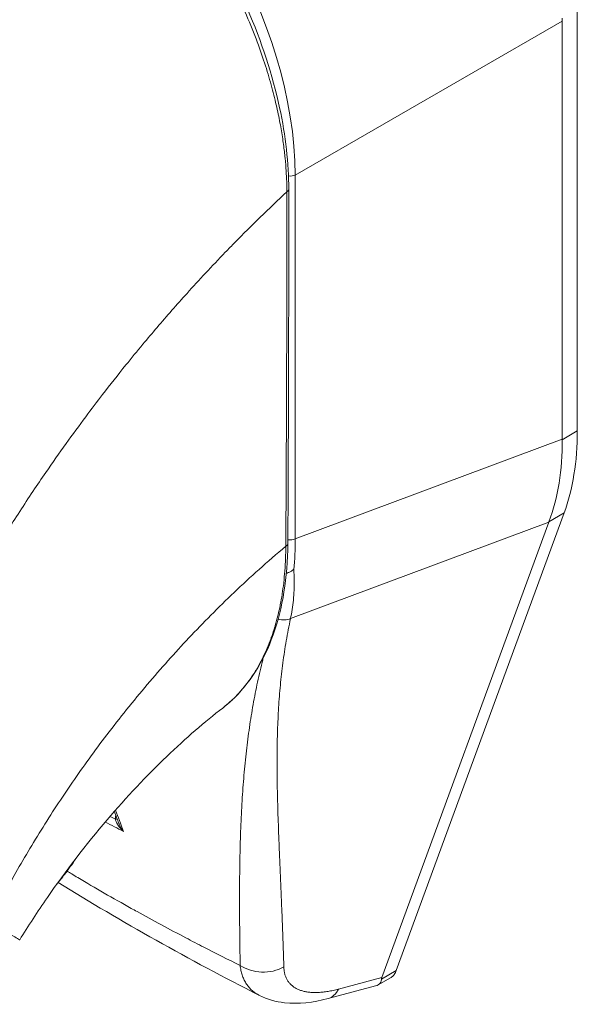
# Model space of a CAD drawing. Header units: inches. Extents: x 15 to 411, y 12 to 253.
# Tile 78 of 88: x 380.324 to 381.153, y 130.43 to 131.894. Entities that reach past the tile are written whole.
import ezdxf

# ---------------------------------------------------------------- set-up
doc = ezdxf.new("R2010")
doc.units = ezdxf.units.IN
doc.header["$LTSCALE"] = 25
doc.header["$MEASUREMENT"] = 0
doc.layers.add('Visible (ANSI)', color=7, linetype='Continuous', lineweight=5)
doc.layers.add('Visible Narrow (ANSI)', color=7, linetype='Continuous', lineweight=5)

msp = doc.modelspace()

# ---------------------------------------------------------------- linework, layer by layer
at = {"layer": 'Visible (ANSI)'}
for p, q in [((381.15283, 131.2827), (381.15283, 131.90944)), ((381.13027, 131.27049), (381.13027, 131.89186)), ((380.88384, 130.48055), (381.13326, 131.16085)), ((380.86222, 130.47011), (381.11048, 131.14725)), ((380.78233, 130.43884), (380.85301, 130.45768)), ((380.85682, 130.45921), (380.87545, 130.46994))]:
    msp.add_line(p, q, dxfattribs=at)
for centre, major_axis, ratio, start_param, end_param in [((381.19542, 131.92936), (-0.04598, -0.07984), 0.5780931, 5.4345897, 5.4956724), ((380.32159, 131.53266), (-0.23861, 0.41436), 0.5780931, 4.4077896, 4.4077913), ((380.29181, 131.51548), (0.30874, -0.53613), 0.5780931, 6.1719965, 6.1720334), ((380.29181, 131.51548), (0.32277, -0.5605), 0.5780931, 6.0532155, 6.0532565), ((381.08207, 130.57695), (-0.21992, -0.11027), 0.1077768, 6.1690611, 6.2378892)]:
    msp.add_ellipse(centre, major_axis=major_axis, ratio=ratio, start_param=start_param, end_param=end_param, dxfattribs=at)
for points, knots in [([(380.36906, 132.25953), (380.40854, 132.23686), (380.44845, 132.20609), (380.52113, 132.13497), (380.55505, 132.09423), (380.61478, 132.00669), (380.6413, 131.95878), (380.68369, 131.86184), (380.70006, 131.81161), (380.71936, 131.72149), (380.72398, 131.68028), (380.72399, 131.64196)], [0, 0, 0, 0, 0.5922466, 0.5922466, 1.159351, 1.159351, 1.7292145, 1.7292145, 2.3013812, 2.3013812, 2.798391, 2.798391, 2.798391, 2.798391]), ([(381.15283, 131.2827), (381.15283, 131.26009), (381.15118, 131.23846), (381.14462, 131.19758), (381.13972, 131.17847), (381.13326, 131.16085)], [0, 0, 0, 0, 0.29494601, 0.29494601, 0.58989207, 0.58989207, 0.58989207, 0.58989207]), ([(381.11071, 131.14786), (381.11738, 131.16559), (381.12238, 131.18477), (381.12895, 131.22566), (381.13049, 131.24724), (381.13028, 131.26971)], [-0.58964336, -0.58964336, -0.58964336, -0.58964336, -0.29484392, -0.29484392, 0, 0, 0, 0]), ([(380.72262, 131.11499), (380.72233, 131.06528), (380.71494, 131.01893), (380.68677, 130.94021), (380.66568, 130.90672), (380.63469, 130.87805), (380.63032, 130.87435), (380.62581, 130.87087)], [0, 0, 0, 0, 0.6473905, 0.6473905, 1.2908935, 1.2908935, 1.3923623, 1.3923623, 1.3923623, 1.3923623]), ([(380.72043, 131.07102), (380.72132, 131.07136), (380.72225, 131.07172), (380.72451, 131.07268), (380.72585, 131.07331), (380.72837, 131.0747), (380.72954, 131.07545), (380.7309, 131.07647), (380.73114, 131.07666), (380.73138, 131.07686)], [0.023124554, 0.023124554, 0.023124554, 0.023124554, 0.034648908, 0.034648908, 0.050764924, 0.050764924, 0.065656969, 0.065656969, 0.069055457, 0.069055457, 0.069055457, 0.069055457]), ([(380.6258, 130.87086), (380.59945, 130.85049), (380.57092, 130.82592), (380.5129, 130.77026), (380.48277, 130.73827), (380.4227, 130.66791), (380.39237, 130.62835), (380.35068, 130.56803), (380.33689, 130.54685), (380.32414, 130.52607)], [0, 0, 0, 0, 0.4463806, 0.4463806, 0.9170277, 0.9170277, 1.4371822, 1.4371822, 1.7158652, 1.7158652, 1.7158652, 1.7158652]), ([(380.37944, 130.60926), (380.38334, 130.61386), (380.38716, 130.6186), (380.39665, 130.63102), (380.40218, 130.63887), (380.40741, 130.64696)], [4.8430268, 4.8430268, 4.8430268, 4.8430268, 4.92802061, 4.92802061, 5.06029253, 5.06029253, 5.06029253, 5.06029253]), ([(380.88384, 130.48055), (380.88306, 130.47843), (380.88115, 130.47478), (380.87803, 130.4716), (380.87602, 130.47027), (380.87545, 130.46994)], [0, 0, 0, 0, 0.16292738, 0.30974238, 0.36607145, 0.36607145, 0.36607145, 0.36607145]), ([(380.85301, 130.45768), (380.85611, 130.45851), (380.8585, 130.45998), (380.8616, 130.46399), (380.86194, 130.46619), (380.86183, 130.46788)], [-0.077919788, -0.077919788, -0.077919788, -0.077919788, -0.039791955, -0.039791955, 0, 0, 0, 0]), ([(380.78233, 130.43884), (380.76028, 130.43296), (380.73848, 130.43036), (380.70482, 130.43418), (380.69202, 130.43766), (380.68034, 130.4436)], [0, 0, 0, 0, 0.28020057, 0.28020057, 0.45449182, 0.45449182, 0.45449182, 0.45449182])]:
    msp.add_open_spline(points, degree=3, knots=knots, dxfattribs=at)
for points in [[(380.72399, 131.64196), (380.72404, 131.46601), (380.72363, 131.29033), (380.72262, 131.11499)], [(380.63825, 131.55717), (380.63825, 131.55718), (380.63825, 131.55718), (380.63825, 131.55718)], [(380.57616, 131.49106), (380.57616, 131.49106), (380.57616, 131.49106), (380.57616, 131.49106)], [(380.56563, 131.47935), (380.56563, 131.47935), (380.56563, 131.47935), (380.56563, 131.47935)], [(381.13027, 131.27049), (381.13027, 131.27023), (381.13027, 131.26997), (381.13028, 131.26971)], [(381.11071, 131.14786), (381.11063, 131.14766), (381.11056, 131.14746), (381.11048, 131.14725)], [(380.6258, 130.87086), (380.62581, 130.87087), (380.62581, 130.87087), (380.62581, 130.87087)], [(380.43207, 130.80199), (380.43207, 130.802), (380.43207, 130.802), (380.43206, 130.802)], [(380.47153, 130.69936), (380.46931, 130.70529), (380.46708, 130.71121), (380.46484, 130.71712)], [(380.68034, 130.4436), (380.5756, 130.49688), (380.47543, 130.55309), (380.38129, 130.61146)], [(380.68034, 130.4436), (380.68034, 130.4436), (380.68034, 130.4436), (380.68034, 130.4436)]]:
    msp.add_open_spline(points, degree=3, dxfattribs=at)
at = {"layer": 'Visible Narrow (ANSI)'}
for p, q in [((380.73373, 131.66324), (381.13027, 131.89186)), ((380.73373, 131.12227), (380.73373, 131.66324)), ((381.15283, 131.2827), (381.13028, 131.26971)), ((380.73373, 131.12227), (381.13027, 131.27049)), ((380.36064, 131.21775), (380.36065, 131.21775)), ((380.33499, 131.17952), (380.33496, 131.1795)), ((381.13326, 131.16085), (381.11071, 131.14786)), ((380.72662, 131.00378), (381.11048, 131.14725)), ((380.55573, 130.95356), (380.55575, 130.95357)), ((380.88384, 130.48055), (380.86183, 130.46788)), ((380.79791, 130.45296), (380.86222, 130.47011))]:
    msp.add_line(p, q, dxfattribs=at)
for centre, major_axis, ratio, start_param, end_param in [((380.37231, 131.86103), (-0.25257, 0.43867), 0.5893426, 3.9441091, 5.4847471), ((380.72567, 131.66987), (0.01406, 0), 0.5758617, 4.5632419, 5.3232544), ((380.71555, 131.64196), (0.00844, 0), 0.5756617, 5.457894, 6.2831847), ((380.29185, 131.51549), (-0.28766, 0.49953), 0.5780931, 4.4743208, 4.4743231), ((380.29174, 131.51549), (-0.23161, 0.4022), 0.5780931, 4.3665682, 4.3665695), ((380.29184, 131.51548), (0.2203, -0.38256), 0.5780931, 1.1950068, 1.1950092), ((380.71418, 131.11504), (0.00844, -0.00005), 0.5796901, 5.407124, 6.2831855), ((380.72567, 131.12891), (0.01406, 0), 0.5758617, 4.2685655, 4.2686031), ((380.72567, 131.12891), (0.01406, 0), 0.5758617, 4.4961783, 5.3232542), ((380.38258, 131.32647), (-0.24693, 0.4336), 0.5758062, 3.8167267, 3.9315646), ((380.71413, 131.02176), (-0.0228, 0.00689), 0.8230456, 1.5611105, 2.3750409), ((380.30974, 130.72617), (-0.08054, -0.14021), 0.578826, 2.3458568, 2.3459177), ((380.2998, 130.73188), (-0.07353, -0.12802), 0.578826, 2.0808058, 2.0810755), ((380.46157, 130.70653), (-0.00843, -0.00016), 0.1789614, 2.1853397, 2.6559786), ((380.6866, 130.52606), (-0.05622, -0.00162), 0.8511516, 0.8792898, 2.1102031), ((380.76785, 130.49318), (0.01449, -0.05434), 0.5935989, 6.2831843, 6.8771529)]:
    msp.add_ellipse(centre, major_axis=major_axis, ratio=ratio, start_param=start_param, end_param=end_param, dxfattribs=at)
for points, knots in [([(379.88149, 131.64361), (379.90105, 131.67845), (379.92199, 131.71365), (379.94422, 131.74894), (379.96645, 131.78423), (379.98996, 131.81962), (380.01482, 131.85504), (380.03967, 131.89046), (380.06587, 131.92591), (380.09333, 131.96114), (380.12079, 131.99637), (380.14953, 132.03137), (380.17825, 132.06462), (380.20697, 132.09787), (380.23562, 132.12945), (380.2662, 132.16149), (380.29677, 132.19353), (380.32929, 132.22595), (380.36311, 132.25782)], [0, 0, 0, 0, 0.1666667, 0.1666667, 0.1666667, 0.3333333, 0.3333333, 0.3333333, 0.5, 0.5, 0.5, 0.6666667, 0.6666667, 0.6666667, 0.8333333, 0.8333333, 0.8333333, 1, 1, 1, 1]), ([(380.72128, 131.63839), (380.72125, 131.64301), (380.72116, 131.64792), (380.72097, 131.65312), (380.72079, 131.65832), (380.72052, 131.66381), (380.72013, 131.66964), (380.71975, 131.67546), (380.71924, 131.68161), (380.71859, 131.68813), (380.71794, 131.69464), (380.71714, 131.70152), (380.71615, 131.70877), (380.71517, 131.71603), (380.71399, 131.72368), (380.71259, 131.73174), (380.71118, 131.73981), (380.70955, 131.74831), (380.70762, 131.7573), (380.70568, 131.76629), (380.70346, 131.77579), (380.70087, 131.78579), (380.69829, 131.79578), (380.69535, 131.80628), (380.69199, 131.81728), (380.68862, 131.82829), (380.68483, 131.83979), (380.68048, 131.85196), (380.67613, 131.86412), (380.67122, 131.87693), (380.66556, 131.89055), (380.65991, 131.90416), (380.65349, 131.91858), (380.64648, 131.93315), (380.63947, 131.94772), (380.63185, 131.96244), (380.62435, 131.97605), (380.61686, 131.98966), (380.60949, 132.00217), (380.60233, 132.01376), (380.59517, 132.02535), (380.5882, 132.03603), (380.58142, 132.046), (380.57463, 132.05598), (380.56801, 132.06525), (380.56158, 132.07393), (380.55514, 132.08261), (380.54889, 132.09069), (380.54286, 132.09823), (380.53683, 132.10577), (380.53101, 132.11277), (380.52541, 132.11931), (380.5198, 132.12584), (380.51441, 132.13191), (380.50923, 132.13759), (380.50404, 132.14327), (380.49905, 132.14856), (380.49424, 132.15352), (380.48944, 132.15849), (380.48481, 132.16313), (380.48035, 132.16749), (380.47588, 132.17186), (380.47159, 132.17595), (380.46744, 132.1798), (380.4633, 132.18365), (380.45931, 132.18726), (380.45544, 132.19068), (380.45157, 132.1941), (380.44783, 132.19734), (380.44424, 132.20038), (380.44064, 132.20342), (380.43719, 132.20626), (380.43387, 132.20895), (380.43055, 132.21164), (380.42735, 132.21417), (380.42432, 132.21652), (380.42129, 132.21888), (380.41843, 132.22105), (380.41575, 132.22305), (380.41307, 132.22506), (380.41057, 132.22689), (380.40822, 132.22859), (380.40587, 132.23029), (380.40367, 132.23185), (380.4016, 132.23331), (380.39952, 132.23476), (380.39757, 132.23611), (380.39572, 132.23737), (380.39387, 132.23863), (380.39212, 132.2398), (380.39045, 132.24091), (380.38878, 132.24202), (380.38719, 132.24306), (380.38564, 132.24406), (380.3841, 132.24506), (380.3826, 132.24602), (380.38115, 132.24694), (380.37969, 132.24786), (380.37827, 132.24875), (380.3769, 132.2496), (380.37552, 132.25045), (380.37419, 132.25126), (380.37292, 132.25204), (380.37164, 132.25281), (380.37042, 132.25354), (380.36926, 132.25423), (380.3681, 132.25492), (380.367, 132.25556), (380.36598, 132.25616), (380.36495, 132.25676), (380.364, 132.25731), (380.36311, 132.25782)], [0, 0, 0, 0, 0.027027, 0.027027, 0.027027, 0.0540541, 0.0540541, 0.0540541, 0.0810811, 0.0810811, 0.0810811, 0.1081081, 0.1081081, 0.1081081, 0.1351351, 0.1351351, 0.1351351, 0.1621622, 0.1621622, 0.1621622, 0.1891892, 0.1891892, 0.1891892, 0.2162162, 0.2162162, 0.2162162, 0.2432432, 0.2432432, 0.2432432, 0.2702703, 0.2702703, 0.2702703, 0.2972973, 0.2972973, 0.2972973, 0.3243243, 0.3243243, 0.3243243, 0.3513514, 0.3513514, 0.3513514, 0.3783784, 0.3783784, 0.3783784, 0.4054054, 0.4054054, 0.4054054, 0.4324324, 0.4324324, 0.4324324, 0.4594595, 0.4594595, 0.4594595, 0.4864865, 0.4864865, 0.4864865, 0.5135135, 0.5135135, 0.5135135, 0.5405405, 0.5405405, 0.5405405, 0.5675676, 0.5675676, 0.5675676, 0.5945946, 0.5945946, 0.5945946, 0.6216216, 0.6216216, 0.6216216, 0.6486486, 0.6486486, 0.6486486, 0.6756757, 0.6756757, 0.6756757, 0.7027027, 0.7027027, 0.7027027, 0.7297297, 0.7297297, 0.7297297, 0.7567568, 0.7567568, 0.7567568, 0.7837838, 0.7837838, 0.7837838, 0.8108108, 0.8108108, 0.8108108, 0.8378378, 0.8378378, 0.8378378, 0.8648649, 0.8648649, 0.8648649, 0.8918919, 0.8918919, 0.8918919, 0.9189189, 0.9189189, 0.9189189, 0.9459459, 0.9459459, 0.9459459, 0.972973, 0.972973, 0.972973, 1, 1, 1, 1]), ([(380.25557, 131.05064), (380.25721, 131.0535), (380.25887, 131.05636), (380.26054, 131.05924), (380.27285, 131.08046), (380.28583, 131.10212), (380.29983, 131.1246), (380.30165, 131.12753), (380.30349, 131.13047), (380.30534, 131.13342), (380.31759, 131.15291), (380.33059, 131.17301), (380.34389, 131.19295), (380.35021, 131.20241), (380.35659, 131.21184), (380.36296, 131.22113), (380.37297, 131.23571), (380.383, 131.24998), (380.39299, 131.26391), (380.40278, 131.27756), (380.41254, 131.29088), (380.42223, 131.30387), (380.43061, 131.3151), (380.43895, 131.32609), (380.44738, 131.33701), (380.45864, 131.35161), (380.47007, 131.3661), (380.48209, 131.38098), (380.49022, 131.39106), (380.49861, 131.4013), (380.50727, 131.4117), (380.52098, 131.42816), (380.53536, 131.44501), (380.55041, 131.46216), (380.55771, 131.47049), (380.56518, 131.47889), (380.57282, 131.48735), (380.59083, 131.50733), (380.60977, 131.52769), (380.62972, 131.54838), (380.63447, 131.5533), (380.63927, 131.55824), (380.64414, 131.5632), (380.66837, 131.5879), (380.69405, 131.61303), (380.72128, 131.63839)], [0, 0, 0, 0, 0.01528922, 0.01528922, 0.01528922, 0.12816557, 0.12816557, 0.12816557, 0.14285714, 0.14285714, 0.14285714, 0.23972809, 0.23972809, 0.23972809, 0.28571429, 0.28571429, 0.28571429, 0.35788311, 0.35788311, 0.35788311, 0.42857143, 0.42857143, 0.42857143, 0.4897426, 0.4897426, 0.4897426, 0.57142857, 0.57142857, 0.57142857, 0.62671971, 0.62671971, 0.62671971, 0.71428571, 0.71428571, 0.71428571, 0.75680505, 0.75680505, 0.75680505, 0.85714286, 0.85714286, 0.85714286, 0.88101857, 0.88101857, 0.88101857, 1, 1, 1, 1]), ([(380.71956, 131.11125), (380.71986, 131.15438), (380.72009, 131.19766), (380.72028, 131.23901), (380.72047, 131.28037), (380.72063, 131.31979), (380.72078, 131.36202), (380.72093, 131.40425), (380.72107, 131.44927), (380.72116, 131.49462), (380.72125, 131.53997), (380.72128, 131.58564), (380.72128, 131.63839)], [0, 0, 0, 0, 0.25, 0.25, 0.25, 0.5, 0.5, 0.5, 0.75, 0.75, 0.75, 1, 1, 1, 1]), ([(380.27935, 130.55228), (380.28953, 130.57279), (380.30081, 130.59435), (380.31366, 130.61744), (380.32652, 130.64053), (380.34097, 130.66516), (380.35598, 130.68932), (380.37099, 130.71348), (380.38656, 130.73717), (380.40258, 130.76045), (380.41861, 130.78372), (380.43509, 130.80657), (380.45376, 130.83103), (380.47243, 130.85549), (380.4933, 130.88152), (380.51381, 130.90577), (380.53433, 130.93003), (380.55449, 130.95259), (380.57567, 130.97509), (380.59685, 130.9976), (380.61904, 131.02007), (380.64293, 131.0428), (380.66682, 131.06553), (380.69241, 131.08853), (380.71956, 131.11125)], [0, 0, 0, 0, 0.125, 0.125, 0.125, 0.25, 0.25, 0.25, 0.375, 0.375, 0.375, 0.5, 0.5, 0.5, 0.625, 0.625, 0.625, 0.75, 0.75, 0.75, 0.875, 0.875, 0.875, 1, 1, 1, 1]), ([(380.62581, 130.87087), (380.6262, 130.87117), (380.62659, 130.87147), (380.62697, 130.87178), (380.62783, 130.87245), (380.6287, 130.87315), (380.62957, 130.87386), (380.6329, 130.87657), (380.6363, 130.87954), (380.63969, 130.88274), (380.64051, 130.88351), (380.64133, 130.88429), (380.64214, 130.88509), (380.64558, 130.88844), (380.64898, 130.89202), (380.65224, 130.89571), (380.65295, 130.89652), (380.65366, 130.89733), (380.65436, 130.89815), (380.65761, 130.90195), (380.6607, 130.90585), (380.66367, 130.90986), (380.66426, 130.91066), (380.66484, 130.91147), (380.66543, 130.91228), (380.66839, 130.91641), (380.67123, 130.92066), (380.67393, 130.92501), (380.67441, 130.92579), (380.67489, 130.92656), (380.67536, 130.92735), (380.67805, 130.9318), (380.6806, 130.93635), (380.68301, 130.94098), (380.6834, 130.94172), (380.68377, 130.94245), (380.68415, 130.94319), (380.68656, 130.94792), (380.68882, 130.95273), (380.69093, 130.95758), (380.69123, 130.95826), (380.69152, 130.95894), (380.69181, 130.95962), (380.69392, 130.96457), (380.69589, 130.96957), (380.69772, 130.97461), (380.69794, 130.97522), (380.69815, 130.97583), (380.69837, 130.97644), (380.7002, 130.98158), (380.70188, 130.98676), (380.70338, 130.99178), (380.70353, 130.99229), (380.70368, 130.9928), (380.70383, 130.9933), (380.70531, 130.99835), (380.70661, 131.00319), (380.70777, 131.00793), (380.70787, 131.00834), (380.70797, 131.00875), (380.70807, 131.00915), (380.70924, 131.01396), (380.71028, 131.01868), (380.71125, 131.02352), (380.71131, 131.02385), (380.71138, 131.02418), (380.71145, 131.02452), (380.71242, 131.02945), (380.71332, 131.03452), (380.71414, 131.03971), (380.71418, 131.03998), (380.71422, 131.04024), (380.71426, 131.04051), (380.71508, 131.04579), (380.71581, 131.05117), (380.71645, 131.05668), (380.71647, 131.05688), (380.71649, 131.05707), (380.71652, 131.05727), (380.71716, 131.06287), (380.7177, 131.0686), (380.71815, 131.07452), (380.71816, 131.07464), (380.71817, 131.07476), (380.71818, 131.07488), (380.71863, 131.0809), (380.71898, 131.08713), (380.71921, 131.09323), (380.71944, 131.09938), (380.71955, 131.10538), (380.71956, 131.11125)], [0.69986818, 0.69986818, 0.69986818, 0.69986818, 0.7017394, 0.7017394, 0.7017394, 0.70588235, 0.70588235, 0.70588235, 0.7216774, 0.7216774, 0.7216774, 0.7254902, 0.7254902, 0.7254902, 0.74158126, 0.74158126, 0.74158126, 0.74509804, 0.74509804, 0.74509804, 0.76144293, 0.76144293, 0.76144293, 0.76470588, 0.76470588, 0.76470588, 0.78134504, 0.78134504, 0.78134504, 0.78431373, 0.78431373, 0.78431373, 0.8012383, 0.8012383, 0.8012383, 0.80392157, 0.80392157, 0.80392157, 0.82113126, 0.82113126, 0.82113126, 0.82352941, 0.82352941, 0.82352941, 0.841031, 0.841031, 0.841031, 0.84313725, 0.84313725, 0.84313725, 0.86093517, 0.86093517, 0.86093517, 0.8627451, 0.8627451, 0.8627451, 0.88080018, 0.88080018, 0.88080018, 0.88235294, 0.88235294, 0.88235294, 0.9006992, 0.9006992, 0.9006992, 0.90196078, 0.90196078, 0.90196078, 0.92060577, 0.92060577, 0.92060577, 0.92156863, 0.92156863, 0.92156863, 0.94049783, 0.94049783, 0.94049783, 0.94117647, 0.94117647, 0.94117647, 0.96039635, 0.96039635, 0.96039635, 0.96078431, 0.96078431, 0.96078431, 0.98028993, 0.98028993, 0.98028993, 1, 1, 1, 1]), ([(380.73138, 131.07686), (380.73173, 131.07156), (380.73194, 131.06634), (380.73202, 131.0612), (380.7321, 131.05606), (380.73204, 131.051), (380.73186, 131.04603), (380.73167, 131.04106), (380.73135, 131.03618), (380.73089, 131.03139), (380.73044, 131.0266), (380.72986, 131.0219), (380.72915, 131.0173), (380.72843, 131.01269), (380.72759, 131.00818), (380.72662, 131.00378)], [0, 0, 0, 0, 0.2, 0.2, 0.2, 0.4, 0.4, 0.4, 0.6, 0.6, 0.6, 0.8, 0.8, 0.8, 1, 1, 1, 1]), ([(380.72662, 131.00378), (380.72544, 130.99825), (380.72432, 130.99274), (380.72326, 130.98724), (380.7222, 130.98173), (380.72119, 130.97624), (380.72025, 130.97075), (380.71931, 130.96526), (380.71842, 130.95978), (380.71759, 130.9543), (380.71676, 130.94882), (380.71598, 130.94334), (380.71526, 130.93785), (380.71454, 130.93237), (380.71387, 130.92688), (380.71325, 130.92138), (380.71263, 130.91589), (380.71206, 130.91038), (380.71153, 130.90486), (380.71101, 130.89934), (380.71054, 130.8938), (380.7101, 130.88824), (380.70967, 130.88268), (380.70929, 130.8771), (380.70895, 130.87149), (380.7086, 130.86588), (380.7083, 130.86025), (380.70804, 130.85458), (380.70778, 130.8489), (380.70756, 130.8432), (380.70737, 130.83745), (380.70719, 130.8317), (380.70704, 130.8259), (380.70693, 130.82006), (380.70682, 130.81421), (380.70674, 130.80832), (380.70669, 130.80236), (380.70665, 130.7964), (380.70664, 130.79039), (380.70665, 130.7843), (380.70667, 130.77822), (380.70672, 130.77206), (380.7068, 130.76583), (380.70687, 130.7596), (380.70698, 130.75329), (380.70711, 130.74689), (380.70724, 130.74049), (380.70739, 130.734), (380.70757, 130.72742), (380.70775, 130.72083), (380.70795, 130.71414), (380.70817, 130.70734), (380.70839, 130.70054), (380.70863, 130.69363), (380.70889, 130.6866), (380.70915, 130.67956), (380.70943, 130.67241), (380.70972, 130.66511), (380.71001, 130.65782), (380.71032, 130.65038), (380.71064, 130.6428), (380.71096, 130.63521), (380.71129, 130.62747), (380.71163, 130.61956), (380.71196, 130.61166), (380.71231, 130.60358), (380.71266, 130.59532), (380.71301, 130.58706), (380.71336, 130.57861), (380.71371, 130.56995), (380.71406, 130.5613), (380.71441, 130.55243), (380.71475, 130.54335), (380.71509, 130.53427), (380.71543, 130.52496), (380.71575, 130.51539), (380.71607, 130.50581), (380.71637, 130.49595), (380.71666, 130.48584)], [0, 0, 0, 0, 0.0384615, 0.0384615, 0.0384615, 0.0769231, 0.0769231, 0.0769231, 0.1153846, 0.1153846, 0.1153846, 0.1538462, 0.1538462, 0.1538462, 0.1923077, 0.1923077, 0.1923077, 0.2307692, 0.2307692, 0.2307692, 0.2692308, 0.2692308, 0.2692308, 0.3076923, 0.3076923, 0.3076923, 0.3461538, 0.3461538, 0.3461538, 0.3846154, 0.3846154, 0.3846154, 0.4230769, 0.4230769, 0.4230769, 0.4615385, 0.4615385, 0.4615385, 0.5, 0.5, 0.5, 0.5384615, 0.5384615, 0.5384615, 0.5769231, 0.5769231, 0.5769231, 0.6153846, 0.6153846, 0.6153846, 0.6538462, 0.6538462, 0.6538462, 0.6923077, 0.6923077, 0.6923077, 0.7307692, 0.7307692, 0.7307692, 0.7692308, 0.7692308, 0.7692308, 0.8076923, 0.8076923, 0.8076923, 0.8461538, 0.8461538, 0.8461538, 0.8846154, 0.8846154, 0.8846154, 0.9230769, 0.9230769, 0.9230769, 0.9615385, 0.9615385, 0.9615385, 1, 1, 1, 1]), ([(380.68617, 130.9455), (380.68557, 130.94319), (380.68498, 130.94087), (380.68441, 130.93856), (380.68303, 130.93304), (380.68171, 130.92751), (380.68043, 130.92198), (380.67916, 130.91645), (380.67794, 130.91091), (380.67677, 130.90536), (380.6756, 130.89981), (380.67448, 130.89424), (380.67341, 130.88865), (380.67234, 130.88307), (380.67131, 130.87746), (380.67033, 130.87183), (380.66935, 130.8662), (380.66841, 130.86055), (380.66752, 130.85486), (380.66662, 130.84917), (380.66577, 130.84345), (380.66496, 130.83768), (380.66415, 130.83192), (380.66338, 130.82612), (380.66265, 130.82027), (380.66192, 130.81442), (380.66123, 130.80852), (380.66057, 130.80257), (380.65992, 130.79662), (380.6593, 130.79061), (380.65872, 130.78453), (380.65814, 130.77846), (380.65759, 130.77232), (380.65708, 130.7661), (380.65657, 130.75988), (380.65609, 130.75359), (380.65565, 130.74722), (380.65521, 130.74084), (380.65479, 130.73438), (380.65442, 130.72783), (380.65404, 130.72127), (380.65369, 130.71462), (380.65338, 130.70786), (380.65306, 130.7011), (380.65278, 130.69423), (380.65252, 130.68724), (380.65227, 130.68025), (380.65205, 130.67314), (380.65185, 130.6659), (380.65166, 130.65866), (380.65149, 130.65128), (380.65136, 130.64375), (380.65122, 130.63623), (380.65112, 130.62855), (380.65104, 130.62071), (380.65096, 130.61287), (380.6509, 130.60486), (380.65088, 130.59667), (380.65085, 130.58848), (380.65086, 130.58011), (380.65089, 130.57153), (380.65091, 130.56295), (380.65097, 130.55417), (380.65105, 130.54517), (380.65113, 130.53616), (380.65123, 130.52695), (380.65136, 130.51745), (380.65149, 130.50796), (380.65165, 130.4982), (380.65182, 130.48817)], [0.13772337, 0.13772337, 0.13772337, 0.13772337, 0.15384615, 0.15384615, 0.15384615, 0.19230769, 0.19230769, 0.19230769, 0.23076923, 0.23076923, 0.23076923, 0.26923077, 0.26923077, 0.26923077, 0.30769231, 0.30769231, 0.30769231, 0.34615385, 0.34615385, 0.34615385, 0.38461538, 0.38461538, 0.38461538, 0.42307692, 0.42307692, 0.42307692, 0.46153846, 0.46153846, 0.46153846, 0.5, 0.5, 0.5, 0.53846154, 0.53846154, 0.53846154, 0.57692308, 0.57692308, 0.57692308, 0.61538462, 0.61538462, 0.61538462, 0.65384615, 0.65384615, 0.65384615, 0.69230769, 0.69230769, 0.69230769, 0.73076923, 0.73076923, 0.73076923, 0.76923077, 0.76923077, 0.76923077, 0.80769231, 0.80769231, 0.80769231, 0.84615385, 0.84615385, 0.84615385, 0.88461538, 0.88461538, 0.88461538, 0.92307692, 0.92307692, 0.92307692, 0.96153846, 0.96153846, 0.96153846, 1, 1, 1, 1]), ([(380.47849, 130.68738), (380.47741, 130.68832), (380.47642, 130.68927), (380.47551, 130.69021), (380.4746, 130.69115), (380.47377, 130.69208), (380.47301, 130.693), (380.47226, 130.69391), (380.47158, 130.69481), (380.47096, 130.6957), (380.47035, 130.69658), (380.4698, 130.69744), (380.46932, 130.69829), (380.46883, 130.69913), (380.4684, 130.69996), (380.46803, 130.70077), (380.46766, 130.70157), (380.46735, 130.70236), (380.46708, 130.70313), (380.46682, 130.70391), (380.46661, 130.70466), (380.46646, 130.70539)], [0, 0, 0, 0, 0.14285714, 0.14285714, 0.14285714, 0.28571429, 0.28571429, 0.28571429, 0.42857143, 0.42857143, 0.42857143, 0.57142857, 0.57142857, 0.57142857, 0.71428571, 0.71428571, 0.71428571, 0.85714286, 0.85714286, 0.85714286, 0.99999931, 0.99999931, 0.99999931, 0.99999931]), ([(380.47849, 130.68738), (380.47749, 130.68862), (380.47659, 130.68985), (380.47579, 130.69107), (380.47499, 130.69228), (380.47429, 130.69347), (380.47367, 130.69463), (380.47305, 130.6958), (380.47252, 130.69693), (380.47206, 130.69803), (380.47187, 130.69848), (380.47169, 130.69892), (380.47153, 130.69936)], [0.00000042, 0.00000042, 0.00000042, 0.00000042, 0.16666667, 0.16666667, 0.16666667, 0.33333333, 0.33333333, 0.33333333, 0.5, 0.5, 0.5, 0.56817079, 0.56817079, 0.56817079, 0.56817079]), ([(380.65182, 130.48817), (380.63382, 130.49705), (380.6159, 130.50605), (380.59794, 130.51526), (380.58896, 130.51987), (380.57996, 130.52452), (380.57095, 130.52924), (380.54682, 130.54186), (380.52253, 130.55492), (380.49849, 130.56823), (380.4956, 130.56982), (380.49272, 130.57143), (380.48984, 130.57303), (380.46299, 130.588), (380.43649, 130.60326), (380.41048, 130.61874), (380.40747, 130.62053), (380.40447, 130.62232), (380.40147, 130.62412), (380.39915, 130.62551), (380.39683, 130.62691), (380.39451, 130.62831)], [0, 0, 0, 0, 0.13329871, 0.13329871, 0.13329871, 0.2, 0.2, 0.2, 0.37856198, 0.37856198, 0.37856198, 0.4, 0.4, 0.4, 0.6, 0.6, 0.6, 0.62314447, 0.62314447, 0.62314447, 0.64110212, 0.64110212, 0.64110212, 0.64110212]), ([(380.27935, 130.55228), (380.28678, 130.54799), (380.29371, 130.54394), (380.2996, 130.54051), (380.30548, 130.53709), (380.31036, 130.53425), (380.31418, 130.53201), (380.318, 130.52977), (380.32074, 130.52816), (380.32237, 130.52718), (380.32356, 130.52646), (380.32415, 130.5261), (380.32414, 130.52607)], [0, 0, 0, 0, 0.14285714, 0.14285714, 0.14285714, 0.28571429, 0.28571429, 0.28571429, 0.42857143, 0.42857143, 0.42857143, 0.53280225, 0.53280225, 0.53280225, 0.53280225]), ([(380.65182, 130.48817), (380.65208, 130.48563), (380.65246, 130.48318), (380.65295, 130.4808), (380.65344, 130.47843), (380.65405, 130.47614), (380.65476, 130.47395), (380.65547, 130.47175), (380.65629, 130.46963), (380.65722, 130.46761), (380.65814, 130.46559), (380.65918, 130.46366), (380.66032, 130.46183), (380.66146, 130.45999), (380.6627, 130.45825), (380.66405, 130.4566), (380.66539, 130.45496), (380.66684, 130.4534), (380.66838, 130.45195), (380.66993, 130.45049), (380.67157, 130.44914), (380.67332, 130.44788), (380.67506, 130.44662), (380.67689, 130.44546), (380.67883, 130.4444), (380.67932, 130.44413), (380.67983, 130.44386), (380.68034, 130.4436)], [0, 0, 0, 0, 0.05555556, 0.05555556, 0.05555556, 0.11111111, 0.11111111, 0.11111111, 0.16666667, 0.16666667, 0.16666667, 0.22222222, 0.22222222, 0.22222222, 0.27777778, 0.27777778, 0.27777778, 0.33333333, 0.33333333, 0.33333333, 0.38888889, 0.38888889, 0.38888889, 0.44444444, 0.44444444, 0.44444444, 0.45878785, 0.45878785, 0.45878785, 0.45878785]), ([(380.71666, 130.48584), (380.71672, 130.48401), (380.71686, 130.48224), (380.7171, 130.48053), (380.71733, 130.47882), (380.71766, 130.47717), (380.71807, 130.47558), (380.71849, 130.47399), (380.71899, 130.47246), (380.71958, 130.471), (380.72017, 130.46953), (380.72085, 130.46814), (380.72162, 130.46681), (380.72238, 130.46547), (380.72323, 130.46421), (380.72417, 130.46301), (380.7251, 130.46181), (380.72612, 130.46068), (380.72722, 130.45962), (380.72832, 130.45856), (380.7295, 130.45757), (380.73076, 130.45665), (380.73202, 130.45573), (380.73337, 130.45488), (380.73479, 130.4541), (380.7362, 130.45332), (380.7377, 130.45261), (380.73927, 130.45198), (380.74085, 130.45134), (380.74249, 130.45078), (380.74421, 130.45029), (380.74593, 130.4498), (380.74773, 130.44939), (380.74959, 130.44904), (380.75145, 130.4487), (380.75338, 130.44844), (380.75538, 130.44825), (380.75737, 130.44805), (380.75944, 130.44794), (380.76157, 130.4479), (380.76369, 130.44786), (380.76589, 130.44789), (380.76814, 130.448), (380.77039, 130.44811), (380.77271, 130.44829), (380.77508, 130.44856), (380.77746, 130.44882), (380.77989, 130.44916), (380.78237, 130.44957), (380.78486, 130.44998), (380.7874, 130.45047), (380.78999, 130.45104), (380.79258, 130.4516), (380.79522, 130.45224), (380.79791, 130.45296)], [0, 0, 0, 0, 0.0555556, 0.0555556, 0.0555556, 0.1111111, 0.1111111, 0.1111111, 0.1666667, 0.1666667, 0.1666667, 0.2222222, 0.2222222, 0.2222222, 0.2777778, 0.2777778, 0.2777778, 0.3333333, 0.3333333, 0.3333333, 0.3888889, 0.3888889, 0.3888889, 0.4444444, 0.4444444, 0.4444444, 0.5, 0.5, 0.5, 0.5555556, 0.5555556, 0.5555556, 0.6111111, 0.6111111, 0.6111111, 0.6666667, 0.6666667, 0.6666667, 0.7222222, 0.7222222, 0.7222222, 0.7777778, 0.7777778, 0.7777778, 0.8333333, 0.8333333, 0.8333333, 0.8888889, 0.8888889, 0.8888889, 0.9444444, 0.9444444, 0.9444444, 1, 1, 1, 1])]:
    msp.add_open_spline(points, degree=3, knots=knots, dxfattribs=at)
for points in [[(380.68716, 130.9493), (380.68716, 130.9493), (380.68716, 130.9493), (380.68716, 130.9493)], [(380.43368, 130.80421), (380.43368, 130.80421), (380.43368, 130.80421), (380.43369, 130.8042)], [(380.46646, 130.70539), (380.46371, 130.70681), (380.461, 130.70822), (380.45833, 130.70962)], [(380.46646, 130.70539), (380.46642, 130.70742), (380.46657, 130.7095), (380.46691, 130.71164)], [(380.46658, 130.7191), (380.47049, 130.70875), (380.47447, 130.69818), (380.47849, 130.68738)], [(380.47849, 130.68738), (380.46936, 130.692), (380.4603, 130.69668), (380.45133, 130.70143)]]:
    msp.add_open_spline(points, degree=3, dxfattribs=at)

doc.saveas('drawing.dxf')
